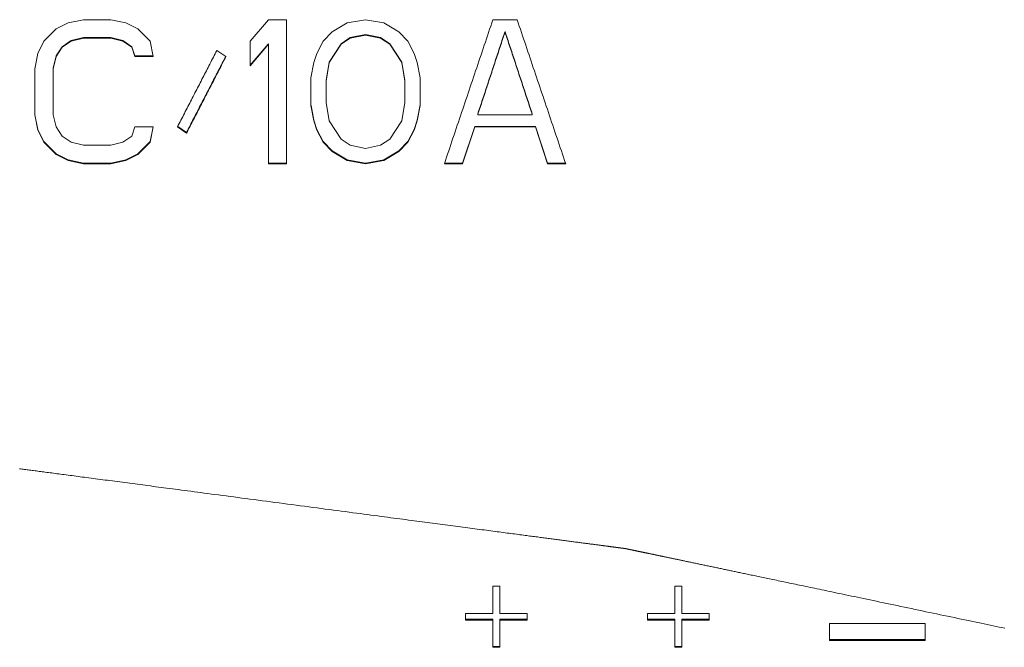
# Model space of a CAD drawing. Header units: inches. Extents: x 0 to 841, y 0 to 594.
# Tile 66 of 129: x 467 to 494, y 253 to 270. Entities that reach past the tile are written whole.
import ezdxf

# ---------------------------------------------------------------- set-up
doc = ezdxf.new("R2010")
doc.units = ezdxf.units.IN
doc.header["$LTSCALE"] = 46.255
doc.header["$MEASUREMENT"] = 0
doc.layers.get('0').update_dxf_attribs({"lineweight": 0})

msp = doc.modelspace()

# ---------------------------------------------------------------- linework, layer by layer
at = {"color": 7, "linetype": 'Continuous'}
for p, q in [((468.9454, 270.2563), (468.5287, 270.172)), ((469.6954, 270.2563), (468.9454, 270.2563)), ((470.1121, 270.172), (469.6954, 270.2563)), ((474.0287, 270.2563), (473.5287, 269.6668)), ((474.5287, 270.2563), (474.0287, 270.2563)), ((474.5287, 266.3047), (474.5287, 270.2563)), ((476.6954, 270.2563), (476.1954, 270.172)), ((477.1954, 270.172), (476.6954, 270.2563)), ((480.8621, 270.2563), (480.1954, 270.2563)), ((468.1954, 270.0036), (467.8621, 269.6668)), ((468.5287, 270.172), (468.1954, 270.0036)), ((470.4454, 270.0036), (470.1121, 270.172)), ((470.7787, 269.6668), (470.4454, 270.0036)), ((476.1954, 270.172), (475.7787, 269.9194)), ((477.6121, 269.9194), (477.1954, 270.172)), ((468.6121, 269.6823), (468.9454, 269.7664)), ((468.6121, 269.6668), (468.9454, 269.751)), ((468.9454, 269.7664), (469.6954, 269.7664)), ((468.9454, 269.751), (468.9454, 269.7664)), ((468.9454, 269.751), (469.6954, 269.751)), ((469.6954, 269.7664), (470.0287, 269.6823)), ((469.6954, 269.751), (469.6954, 269.7664)), ((469.6954, 269.751), (470.0287, 269.6668)), ((475.7787, 269.9194), (475.5287, 269.6668)), ((476.0287, 269.5981), (476.2787, 269.7664)), ((476.0287, 269.5827), (476.2787, 269.751)), ((476.2787, 269.7664), (476.6954, 269.8505)), ((476.2787, 269.751), (476.6954, 269.8352)), ((476.2787, 269.751), (476.2787, 269.7664)), ((476.6954, 269.8505), (477.1121, 269.7664)), ((476.6954, 269.8352), (476.6954, 269.8505)), ((476.6954, 269.8352), (477.1121, 269.751)), ((477.1121, 269.7664), (477.3621, 269.5981)), ((477.1121, 269.751), (477.1121, 269.7664)), ((477.1121, 269.751), (477.3621, 269.5827)), ((477.8621, 269.6668), (477.6121, 269.9194)), ((480.5287, 269.9194), (480.5287, 269.9347)), ((467.8621, 269.6668), (467.6954, 269.3302)), ((468.1954, 269.2617), (468.3621, 269.514)), ((468.1954, 269.246), (468.3621, 269.4985)), ((468.3621, 269.514), (468.6121, 269.6823)), ((468.3621, 269.4985), (468.6121, 269.6668)), ((468.3621, 269.4985), (468.3621, 269.514)), ((468.6121, 269.6668), (468.6121, 269.6823)), ((470.0287, 269.6823), (470.2787, 269.514)), ((470.0287, 269.6668), (470.0287, 269.6823)), ((470.0287, 269.6668), (470.2787, 269.4985)), ((470.2787, 269.514), (470.3621, 269.2617)), ((470.2787, 269.4985), (470.2787, 269.514)), ((470.2787, 269.4985), (470.3621, 269.246)), ((470.8621, 269.246), (470.7787, 269.6668)), ((473.5287, 269.6668), (473.5287, 268.9936)), ((473.5287, 269.0094), (474.0211, 269.5891)), ((473.5287, 268.9936), (474.0287, 269.5827)), ((474.0211, 269.5891), (474.0287, 269.5981)), ((474.0287, 266.3047), (474.0287, 269.5981)), ((475.5287, 269.6668), (475.3621, 269.3302)), ((475.6954, 269.0935), (476.0287, 269.5981)), ((475.6954, 269.0777), (476.0287, 269.5827)), ((476.0287, 269.5827), (476.0287, 269.5981)), ((477.3621, 269.5981), (477.6954, 269.0935)), ((477.3621, 269.5827), (477.3621, 269.5981)), ((477.3621, 269.5827), (477.6954, 269.0777)), ((478.0287, 269.3302), (477.8621, 269.6668)), ((467.6954, 269.3302), (467.6121, 268.9095)), ((468.1121, 268.9253), (468.1954, 269.2617)), ((468.1121, 268.9095), (468.1954, 269.246)), ((468.1954, 269.246), (468.1954, 269.2617)), ((470.3621, 269.2617), (470.859, 269.2617)), ((470.3621, 269.246), (470.3621, 269.2617)), ((470.3621, 269.246), (470.8621, 269.246)), ((472.8621, 269.246), (472.6121, 269.4143)), ((475.3621, 269.3302), (475.2787, 269.0777)), ((478.1121, 269.0777), (478.0287, 269.3302)), ((467.6121, 268.9095), (467.6121, 267.6483)), ((468.1121, 267.6483), (468.1121, 268.9253)), ((475.2787, 269.0777), (475.1954, 268.6571)), ((475.6121, 268.589), (475.6954, 269.0935)), ((475.6121, 268.573), (475.6954, 269.0777)), ((475.6954, 269.0777), (475.6954, 269.0935)), ((477.6954, 269.0777), (477.6954, 269.0935)), ((477.6954, 269.0935), (477.7787, 268.589)), ((477.6954, 269.0777), (477.7787, 268.573)), ((478.1954, 268.6571), (478.1121, 269.0777)), ((475.1954, 268.6571), (475.1954, 267.9004)), ((478.1954, 267.9004), (478.1954, 268.6571)), ((475.6121, 267.9845), (475.6121, 268.589)), ((477.7787, 267.9845), (477.7787, 268.589)), ((475.1954, 267.9168), (475.1985, 267.901)), ((475.1954, 267.9004), (475.2787, 267.4803)), ((475.1985, 267.901), (475.2787, 267.4969)), ((475.6954, 267.4803), (475.6121, 267.9845)), ((477.7787, 267.9845), (477.6954, 267.4803)), ((478.1121, 267.4969), (478.1954, 267.9168)), ((478.1121, 267.4803), (478.1954, 267.9004)), ((467.6121, 267.6648), (467.6152, 267.6489)), ((467.6121, 267.6483), (467.6954, 267.2282)), ((467.6152, 267.6489), (467.6954, 267.245)), ((468.1954, 267.3122), (468.1121, 267.6483)), ((479.7787, 267.6483), (479.7787, 267.6648)), ((481.2787, 267.6483), (479.7787, 267.6483)), ((481.2787, 267.6483), (481.2787, 267.6648)), ((468.3621, 267.0603), (468.1954, 267.3122)), ((470.3621, 267.3122), (470.2787, 267.0603)), ((470.8621, 267.3122), (470.3621, 267.3122)), ((470.7787, 266.9093), (470.8589, 267.3129)), ((470.7787, 266.8923), (470.8621, 267.3122)), ((471.5287, 267.3122), (471.7787, 267.1442)), ((471.5365, 267.3238), (471.7787, 267.1611)), ((475.2787, 267.4969), (475.3621, 267.245)), ((475.2787, 267.4803), (475.2787, 267.4969)), ((475.2787, 267.4803), (475.3621, 267.2282)), ((476.0287, 266.9763), (475.6954, 267.4803)), ((477.6954, 267.4803), (477.3621, 266.9763)), ((478.0287, 267.245), (478.1121, 267.4969)), ((478.0287, 267.2282), (478.1121, 267.4803)), ((478.1121, 267.4803), (478.1121, 267.4969)), ((479.3621, 266.322), (479.6954, 267.329)), ((479.3621, 266.3047), (479.6954, 267.3122)), ((479.6954, 267.329), (481.3621, 267.329)), ((479.6954, 267.3122), (479.6954, 267.329)), ((479.6954, 267.3122), (481.3621, 267.3122)), ((481.3621, 267.3122), (481.3621, 267.329)), ((481.3621, 267.329), (481.6954, 266.322)), ((481.3621, 267.3122), (481.6954, 266.3047)), ((467.6954, 267.245), (467.8621, 266.9093)), ((467.6954, 267.2282), (467.6954, 267.245)), ((467.6954, 267.2282), (467.8621, 266.8923)), ((468.6121, 266.8923), (468.3621, 267.0603)), ((470.2787, 267.0603), (470.0287, 266.8923)), ((471.7787, 267.1442), (471.7787, 267.1611)), ((475.3621, 267.245), (475.5287, 266.9093)), ((475.3621, 267.2282), (475.3621, 267.245)), ((475.3621, 267.2282), (475.5287, 266.8923)), ((477.8621, 266.9093), (478.0287, 267.245)), ((477.8621, 266.8923), (478.0287, 267.2282)), ((478.0287, 267.2282), (478.0287, 267.245)), ((467.8621, 266.9093), (468.1954, 266.5736)), ((467.8621, 266.8923), (467.8621, 266.9093)), ((467.8621, 266.8923), (468.1954, 266.5565)), ((468.9454, 266.8083), (468.6121, 266.8923)), ((469.6954, 266.8083), (468.9454, 266.8083)), ((470.0287, 266.8923), (469.6954, 266.8083)), ((470.4454, 266.5736), (470.7787, 266.9093)), ((470.4454, 266.5565), (470.7787, 266.8923)), ((470.7787, 266.8923), (470.7787, 266.9093)), ((475.5287, 266.9093), (475.7787, 266.6575)), ((475.5287, 266.8923), (475.5287, 266.9093)), ((475.5287, 266.8923), (475.7787, 266.6404)), ((476.2787, 266.8083), (476.0287, 266.9763)), ((476.6954, 266.7244), (476.2787, 266.8083)), ((477.1121, 266.8083), (476.6954, 266.7244)), ((477.3621, 266.9763), (477.1121, 266.8083)), ((477.6121, 266.6575), (477.8621, 266.9093)), ((477.6121, 266.6404), (477.8621, 266.8923)), ((477.8621, 266.8923), (477.8621, 266.9093)), ((468.1954, 266.5736), (468.5287, 266.4059)), ((468.1954, 266.5565), (468.1954, 266.5736)), ((468.1954, 266.5565), (468.5287, 266.3886)), ((470.1121, 266.4059), (470.4454, 266.5736)), ((470.1121, 266.3886), (470.4454, 266.5565)), ((470.4454, 266.5565), (470.4454, 266.5736)), ((475.7787, 266.6575), (476.1954, 266.4059)), ((475.7787, 266.6404), (475.7787, 266.6575)), ((475.7787, 266.6404), (476.1954, 266.3886)), ((477.1954, 266.4059), (477.6121, 266.6575)), ((477.1954, 266.3886), (477.6121, 266.6404)), ((477.6121, 266.6404), (477.6121, 266.6575)), ((468.5287, 266.4059), (468.9454, 266.322)), ((468.5287, 266.3886), (468.5287, 266.4059)), ((468.5287, 266.3886), (468.9454, 266.3047)), ((468.9454, 266.322), (469.6954, 266.322)), ((468.9454, 266.3047), (468.9454, 266.322)), ((468.9454, 266.3047), (469.6954, 266.3047)), ((469.6954, 266.322), (470.1121, 266.4059)), ((469.6954, 266.3047), (470.1121, 266.3886)), ((469.6954, 266.3047), (469.6954, 266.322)), ((470.1121, 266.3886), (470.1121, 266.4059)), ((474.0287, 266.322), (474.5287, 266.322)), ((474.0287, 266.3047), (474.5287, 266.3047)), ((476.1954, 266.4059), (476.6954, 266.322)), ((476.1954, 266.3886), (476.1954, 266.4059)), ((476.1954, 266.3886), (476.6954, 266.3047)), ((476.6954, 266.322), (477.1954, 266.4059)), ((476.6954, 266.3047), (477.1954, 266.3886)), ((476.6954, 266.3047), (476.6954, 266.322)), ((477.1954, 266.3886), (477.1954, 266.4059)), ((478.8621, 266.3047), (479.3621, 266.3047)), ((478.8679, 266.322), (479.3621, 266.322)), ((479.3621, 266.3047), (479.3621, 266.322)), ((481.6954, 266.322), (482.1896, 266.322)), ((481.6954, 266.3047), (481.6954, 266.322)), ((481.6954, 266.3047), (482.1954, 266.3047)), ((480.3829, 254.704), (480.1954, 254.704)), ((480.1954, 254.704), (480.1954, 253.9593)), ((480.3829, 253.9593), (480.3829, 254.704)), ((485.3829, 254.704), (485.1954, 254.704)), ((485.1954, 254.704), (485.1954, 253.9593)), ((485.3829, 253.9593), (485.3829, 254.704)), ((480.1954, 253.9593), (479.4454, 253.9593)), ((479.4454, 253.9593), (479.4454, 253.7734)), ((479.4454, 253.7974), (480.1954, 253.7974)), ((479.4454, 253.7733), (480.1954, 253.7733)), ((480.1954, 253.0295), (480.1954, 253.7974)), ((481.1329, 253.9593), (480.3829, 253.9593)), ((480.3829, 253.7974), (481.1329, 253.7974)), ((480.3829, 253.0295), (480.3829, 253.7974)), ((480.3829, 253.7733), (481.1329, 253.7733)), ((481.1329, 253.7733), (481.1329, 253.9592)), ((485.1954, 253.9593), (484.4454, 253.9593)), ((484.4454, 253.9593), (484.4454, 253.7734)), ((484.4454, 253.7974), (485.1954, 253.7974)), ((484.4454, 253.7733), (485.1954, 253.7733)), ((485.1954, 253.0295), (485.1954, 253.7974)), ((486.1329, 253.9593), (485.3829, 253.9593)), ((485.3829, 253.7974), (486.1329, 253.7974)), ((485.3829, 253.0295), (485.3829, 253.7974)), ((485.3829, 253.7733), (486.1329, 253.7733)), ((486.1329, 253.7733), (486.1329, 253.9592)), ((492.0704, 253.6803), (489.4454, 253.6803)), ((489.4454, 253.6803), (489.4454, 253.2154)), ((492.0704, 253.2154), (492.0704, 253.6803)), ((489.4454, 253.2399), (492.0704, 253.2399)), ((489.4454, 253.2154), (492.0704, 253.2154)), ((480.1954, 253.0541), (480.3829, 253.0541)), ((480.1954, 253.0295), (480.3829, 253.0295)), ((485.1954, 253.0541), (485.3829, 253.0541)), ((485.1954, 253.0295), (485.3829, 253.0295))]:
    msp.add_line(p, q, dxfattribs=at)
for points in [[(480.1954, 270.2563), (480.1658, 270.1683), (480.1362, 270.0804), (480.1066, 269.9925), (480.0769, 269.9046), (480.0473, 269.8167), (480.0177, 269.7288), (479.9881, 269.641), (479.9585, 269.5531), (479.9289, 269.4652), (479.8993, 269.3773), (479.8696, 269.2895), (479.84, 269.2016), (479.8104, 269.1138), (479.7808, 269.0259), (479.7512, 268.9381), (479.7215, 268.8502), (479.6919, 268.7624), (479.6623, 268.6746), (479.6327, 268.5867), (479.603, 268.4989), (479.5734, 268.4111), (479.5438, 268.3233), (479.5142, 268.2355), (479.4845, 268.1477), (479.4549, 268.0599), (479.4253, 267.9721), (479.3956, 267.8843), (479.366, 267.7965), (479.3364, 267.7087), (479.3067, 267.6209), (479.2771, 267.5331), (479.2474, 267.4453), (479.2178, 267.3576), (479.1882, 267.2698), (479.1585, 267.182), (479.1289, 267.0943), (479.0992, 267.0065), (479.0696, 266.9188), (479.0399, 266.831), (479.0103, 266.7433), (478.9807, 266.6556), (478.951, 266.5678), (478.9214, 266.4801), (478.8917, 266.3924), (478.8621, 266.3047)], [(482.1954, 266.3047), (482.1658, 266.3924), (482.1361, 266.4801), (482.1065, 266.5678), (482.0768, 266.6556), (482.0472, 266.7433), (482.0175, 266.831), (481.9879, 266.9188), (481.9582, 267.0065), (481.9286, 267.0943), (481.899, 267.182), (481.8693, 267.2698), (481.8397, 267.3576), (481.81, 267.4453), (481.7804, 267.5331), (481.7508, 267.6209), (481.7211, 267.7087), (481.6915, 267.7965), (481.6618, 267.8843), (481.6322, 267.9721), (481.6026, 268.0599), (481.573, 268.1477), (481.5433, 268.2355), (481.5137, 268.3233), (481.4841, 268.4111), (481.4544, 268.4989), (481.4248, 268.5867), (481.3952, 268.6746), (481.3656, 268.7624), (481.3359, 268.8502), (481.3063, 268.9381), (481.2767, 269.0259), (481.2471, 269.1138), (481.2175, 269.2016), (481.1878, 269.2895), (481.1582, 269.3773), (481.1286, 269.4652), (481.099, 269.5531), (481.0694, 269.641), (481.0398, 269.7288), (481.0101, 269.8167), (480.9805, 269.9046), (480.9509, 269.9925), (480.9213, 270.0804), (480.8917, 270.1683), (480.8621, 270.2563)], [(479.7787, 267.6648), (479.7954, 267.7152), (479.8121, 267.7657), (479.8288, 267.8161), (479.8454, 267.8665), (479.8621, 267.9169), (479.8788, 267.9673), (479.8954, 268.0177), (479.9121, 268.0681), (479.9288, 268.1186), (479.9455, 268.169), (479.9621, 268.2194), (479.9788, 268.2698), (479.9955, 268.3203), (480.0121, 268.3707), (480.0288, 268.4211), (480.0455, 268.4716), (480.0621, 268.522), (480.0788, 268.5724), (480.0955, 268.6229), (480.1121, 268.6733), (480.1288, 268.7238), (480.1455, 268.7742), (480.1621, 268.8246), (480.1788, 268.8751), (480.1955, 268.9255), (480.2121, 268.976), (480.2288, 269.0264), (480.2455, 269.0769), (480.2621, 269.1273), (480.2788, 269.1778), (480.2955, 269.2282), (480.3121, 269.2787), (480.3288, 269.3291), (480.3455, 269.3796), (480.3621, 269.43), (480.3788, 269.4805), (480.3954, 269.5309), (480.4121, 269.5814), (480.4288, 269.6319), (480.4454, 269.6823), (480.4621, 269.7328), (480.4788, 269.7833), (480.4954, 269.8338), (480.5121, 269.8842), (480.5287, 269.9347)], [(479.7787, 267.6483), (479.7954, 267.6987), (479.8121, 267.7492), (479.8288, 267.7996), (479.8454, 267.85), (479.8621, 267.9005), (479.8788, 267.9509), (479.8954, 268.0014), (479.9121, 268.0518), (479.9288, 268.1023), (479.9455, 268.1527), (479.9621, 268.2032), (479.9788, 268.2536), (479.9955, 268.3041), (480.0121, 268.3546), (480.0288, 268.405), (480.0455, 268.4555), (480.0621, 268.5059), (480.0788, 268.5564), (480.0955, 268.6069), (480.1121, 268.6573), (480.1288, 268.7078), (480.1455, 268.7583), (480.1621, 268.8087), (480.1788, 268.8592), (480.1955, 268.9097), (480.2121, 268.9601), (480.2288, 269.0106), (480.2455, 269.0611), (480.2621, 269.1116), (480.2788, 269.162), (480.2955, 269.2125), (480.3121, 269.263), (480.3288, 269.3135), (480.3455, 269.364), (480.3621, 269.4145), (480.3788, 269.4649), (480.3954, 269.5154), (480.4121, 269.5659), (480.4288, 269.6164), (480.4454, 269.6669), (480.4621, 269.7174), (480.4788, 269.7679), (480.4954, 269.8184), (480.5121, 269.8689), (480.5287, 269.9194)], [(480.5287, 269.9347), (480.5454, 269.8842), (480.5621, 269.8338), (480.5787, 269.7833), (480.5954, 269.7328), (480.612, 269.6823), (480.6287, 269.6319), (480.6454, 269.5814), (480.662, 269.5309), (480.6787, 269.4805), (480.6954, 269.43), (480.712, 269.3796), (480.7287, 269.3291), (480.7453, 269.2787), (480.762, 269.2282), (480.7787, 269.1778), (480.7953, 269.1273), (480.812, 269.0769), (480.8287, 269.0264), (480.8453, 268.976), (480.862, 268.9255), (480.8787, 268.8751), (480.8953, 268.8246), (480.912, 268.7742), (480.9287, 268.7238), (480.9453, 268.6733), (480.962, 268.6229), (480.9787, 268.5724), (480.9953, 268.522), (481.012, 268.4716), (481.0287, 268.4211), (481.0453, 268.3707), (481.062, 268.3203), (481.0787, 268.2698), (481.0954, 268.2194), (481.112, 268.169), (481.1287, 268.1186), (481.1454, 268.0681), (481.162, 268.0177), (481.1787, 267.9673), (481.1954, 267.9169), (481.2121, 267.8665), (481.2287, 267.8161), (481.2454, 267.7657), (481.2621, 267.7152), (481.2787, 267.6648)], [(480.5287, 269.9194), (480.5454, 269.8689), (480.5621, 269.8184), (480.5787, 269.7679), (480.5954, 269.7174), (480.612, 269.6669), (480.6287, 269.6164), (480.6454, 269.5659), (480.662, 269.5154), (480.6787, 269.4649), (480.6954, 269.4145), (480.712, 269.364), (480.7287, 269.3135), (480.7453, 269.263), (480.762, 269.2125), (480.7787, 269.162), (480.7953, 269.1116), (480.812, 269.0611), (480.8287, 269.0106), (480.8453, 268.9601), (480.862, 268.9097), (480.8787, 268.8592), (480.8953, 268.8087), (480.912, 268.7583), (480.9287, 268.7078), (480.9453, 268.6573), (480.962, 268.6069), (480.9787, 268.5564), (480.9953, 268.5059), (481.012, 268.4555), (481.0287, 268.405), (481.0453, 268.3546), (481.062, 268.3041), (481.0787, 268.2536), (481.0954, 268.2032), (481.112, 268.1527), (481.1287, 268.1023), (481.1454, 268.0518), (481.162, 268.0014), (481.1787, 267.9509), (481.1954, 267.9005), (481.2121, 267.85), (481.2287, 267.7996), (481.2454, 267.7492), (481.2621, 267.6987), (481.2787, 267.6483)], [(472.6121, 269.4143), (472.588, 269.3676), (472.5639, 269.3208), (472.5399, 269.2741), (472.5158, 269.2274), (472.4917, 269.1806), (472.4677, 269.1339), (472.4436, 269.0871), (472.4195, 269.0404), (472.3955, 268.9937), (472.3714, 268.947), (472.3473, 268.9002), (472.3232, 268.8535), (472.2992, 268.8068), (472.2751, 268.76), (472.251, 268.7133), (472.227, 268.6666), (472.2029, 268.6199), (472.1788, 268.5732), (472.1547, 268.5264), (472.1307, 268.4797), (472.1066, 268.433), (472.0825, 268.3863), (472.0585, 268.3396), (472.0344, 268.2929), (472.0103, 268.2462), (471.9862, 268.1995), (471.9622, 268.1527), (471.9381, 268.106), (471.914, 268.0593), (471.8899, 268.0126), (471.8658, 267.9659), (471.8418, 267.9192), (471.8177, 267.8725), (471.7936, 267.8258), (471.7695, 267.7791), (471.7455, 267.7324), (471.7214, 267.6857), (471.6973, 267.639), (471.6732, 267.5924), (471.6491, 267.5457), (471.6251, 267.499), (471.601, 267.4523), (471.5769, 267.4056), (471.5528, 267.3589), (471.5287, 267.3122)], [(471.7787, 267.1611), (471.8028, 267.2077), (471.8269, 267.2544), (471.851, 267.301), (471.8751, 267.3477), (471.8991, 267.3943), (471.9232, 267.4409), (471.9473, 267.4876), (471.9713, 267.5342), (471.9954, 267.5808), (472.0194, 267.6274), (472.0435, 267.674), (472.0675, 267.7206), (472.0915, 267.7672), (472.1156, 267.8137), (472.1396, 267.8603), (472.1636, 267.9068), (472.1876, 267.9533), (472.2115, 267.9998), (472.2355, 268.0463), (472.2595, 268.0927), (472.2834, 268.1392), (472.3074, 268.1856), (472.3313, 268.2321), (472.3553, 268.2785), (472.3792, 268.3249), (472.4031, 268.3712), (472.427, 268.4176), (472.4509, 268.464), (472.4748, 268.5103), (472.4987, 268.5567), (472.5226, 268.603), (472.5465, 268.6494), (472.5704, 268.6957), (472.5942, 268.742), (472.6181, 268.7883), (472.6419, 268.8345), (472.6658, 268.8807), (472.6896, 268.9269), (472.7134, 268.9731), (472.7372, 269.0193), (472.7609, 269.0653), (472.7846, 269.1114), (472.8084, 269.1574), (472.832, 269.2034), (472.8557, 269.2493)], [(471.7787, 267.1442), (471.8028, 267.1909), (471.8269, 267.2376), (471.851, 267.2843), (471.8751, 267.331), (471.8991, 267.3776), (471.9232, 267.4243), (471.9473, 267.471), (471.9714, 267.5177), (471.9955, 267.5644), (472.0195, 267.6111), (472.0436, 267.6578), (472.0677, 267.7044), (472.0918, 267.7511), (472.1158, 267.7978), (472.1399, 267.8445), (472.164, 267.8912), (472.1881, 267.9379), (472.2122, 267.9846), (472.2362, 268.0313), (472.2603, 268.078), (472.2844, 268.1247), (472.3085, 268.1714), (472.3325, 268.2181), (472.3566, 268.2649), (472.3807, 268.3116), (472.4047, 268.3583), (472.4288, 268.405), (472.4529, 268.4517), (472.477, 268.4984), (472.501, 268.5451), (472.5251, 268.5918), (472.5492, 268.6386), (472.5732, 268.6853), (472.5973, 268.732), (472.6214, 268.7787), (472.6455, 268.8254), (472.6695, 268.8722), (472.6936, 268.9189), (472.7177, 268.9656), (472.7417, 269.0123), (472.7658, 269.0591), (472.7899, 269.1058), (472.8139, 269.1525), (472.838, 269.1993), (472.8621, 269.246)]]:
    msp.add_lwpolyline(points, dxfattribs=at)
at = {"color": 2, "linetype": 'Continuous'}
msp.add_lwpolyline([(494.2562, 253.5532), (494.1795, 253.5693), (494.1016, 253.5857), (494.0223, 253.6023), (493.9417, 253.6192), (493.8597, 253.6364), (493.7765, 253.6538), (493.6919, 253.6716), (493.606, 253.6896), (493.5188, 253.7079), (493.4302, 253.7265), (493.3404, 253.7453), (493.2493, 253.7644), (493.1571, 253.7838), (493.0638, 253.8033), (492.9695, 253.8231), (492.8744, 253.843), (492.7785, 253.8632), (492.6818, 253.8834), (492.5846, 253.9038), (492.4868, 253.9243), (492.3886, 253.9449), (492.29, 253.9656), (492.1912, 253.9863), (492.0922, 254.0071), (491.9931, 254.0279), (491.894, 254.0487), (491.795, 254.0695), (491.6961, 254.0902), (491.5976, 254.1109), (491.4993, 254.1315), (491.4016, 254.152), (491.3043, 254.1724), (491.2077, 254.1926), (491.1118, 254.2128), (491.0166, 254.2327), (490.9224, 254.2525), (490.8291, 254.272), (490.7369, 254.2914), (490.6458, 254.3105), (490.5559, 254.3293), (490.4674, 254.3479), (490.3802, 254.3662), (490.2943, 254.3842), (490.2097, 254.402), (490.1264, 254.4194), (490.0445, 254.4366), (489.9639, 254.4535), (489.8846, 254.4701), (489.8066, 254.4865), (489.73, 254.5026), (489.6547, 254.5184), (489.5806, 254.5339), (489.508, 254.5491), (489.4366, 254.5641), (489.3666, 254.5788), (489.2978, 254.5932), (489.2304, 254.6074), (489.1642, 254.6213), (489.0991, 254.6349), (489.0353, 254.6483), (488.9725, 254.6615), (488.9108, 254.6744), (488.85, 254.6871), (488.7903, 254.6997), (488.7315, 254.712), (488.6736, 254.7242), (488.6165, 254.7361), (488.5602, 254.7479), (488.5046, 254.7596), (488.4498, 254.7711), (488.3956, 254.7825), (488.342, 254.7937), (488.2892, 254.8048), (488.237, 254.8157), (488.1854, 254.8265), (488.1346, 254.8372), (488.0844, 254.8477), (488.0348, 254.8581), (487.9859, 254.8684), (487.9377, 254.8785), (487.8901, 254.8885), (487.8432, 254.8983), (487.7969, 254.908), (487.7513, 254.9176), (487.7064, 254.927), (487.6621, 254.9363), (487.6185, 254.9454), (487.5756, 254.9545), (487.5333, 254.9633), (487.4916, 254.9721), (487.4507, 254.9806), (487.4104, 254.9891), (487.3707, 254.9974), (487.3317, 255.0056), (487.2934, 255.0136), (487.2558, 255.0215), (487.2188, 255.0293), (487.1824, 255.0369), (487.1467, 255.0444), (487.1117, 255.0517), (487.0773, 255.059), (487.0436, 255.066), (487.0104, 255.073), (486.9778, 255.0798), (486.9456, 255.0866), (486.9139, 255.0932), (486.8826, 255.0998), (486.8516, 255.1063), (486.8209, 255.1127), (486.7905, 255.1191), (486.7603, 255.1254), (486.7303, 255.1317), (486.7004, 255.138), (486.6707, 255.1443), (486.6409, 255.1505), (486.6112, 255.1567), (486.5814, 255.163), (486.5517, 255.1692), (486.522, 255.1754), (486.4922, 255.1817), (486.4625, 255.1879), (486.4328, 255.1941), (486.403, 255.2004), (486.3733, 255.2066), (486.3436, 255.2129), (486.3138, 255.2191), (486.2841, 255.2253), (486.2544, 255.2316), (486.2246, 255.2378), (486.1949, 255.244), (486.1652, 255.2503), (486.1355, 255.2565), (486.1058, 255.2627), (486.0762, 255.2689), (486.0467, 255.2751), (486.0173, 255.2813), (485.988, 255.2874), (485.9589, 255.2935), (485.93, 255.2996), (485.9012, 255.3056), (485.8727, 255.3116), (485.8444, 255.3175), (485.8164, 255.3234), (485.7887, 255.3292), (485.7613, 255.335), (485.7342, 255.3407), (485.7074, 255.3463), (485.681, 255.3518), (485.6549, 255.3573), (485.6291, 255.3627), (485.6037, 255.368), (485.5786, 255.3733), (485.5538, 255.3785), (485.5294, 255.3836), (485.5052, 255.3887), (485.4814, 255.3937), (485.458, 255.3986), (485.4349, 255.4035), (485.4121, 255.4082), (485.3896, 255.4129), (485.3675, 255.4176), (485.3457, 255.4222), (485.3242, 255.4267), (485.303, 255.4311), (485.2822, 255.4355), (485.2617, 255.4398), (485.2416, 255.444), (485.2218, 255.4482), (485.2023, 255.4522), (485.1831, 255.4563), (485.1643, 255.4602), (485.1458, 255.4641), (485.1276, 255.4679), (485.1098, 255.4716), (485.0923, 255.4753), (485.0751, 255.4789), (485.0582, 255.4825), (485.0416, 255.4859), (485.0253, 255.4894), (485.0092, 255.4927), (484.9933, 255.4961), (484.9777, 255.4993), (484.9622, 255.5026), (484.9469, 255.5058), (484.9317, 255.509), (484.9166, 255.5122), (484.9016, 255.5153), (484.8866, 255.5184), (484.8717, 255.5216), (484.8569, 255.5247), (484.842, 255.5278), (484.8271, 255.5309), (484.8123, 255.534), (484.7975, 255.5371), (484.7828, 255.5402), (484.7681, 255.5433), (484.7534, 255.5464), (484.7389, 255.5494), (484.7244, 255.5525), (484.71, 255.5555), (484.6958, 255.5585), (484.6816, 255.5614), (484.6676, 255.5644), (484.6538, 255.5673), (484.64, 255.5702), (484.6265, 255.573), (484.6131, 255.5758), (484.5999, 255.5786), (484.5869, 255.5813), (484.574, 255.584), (484.5613, 255.5867), (484.5487, 255.5893), (484.5363, 255.5919), (484.5241, 255.5945), (484.512, 255.597), (484.5001, 255.5995), (484.4884, 255.602), (484.4768, 255.6044), (484.4654, 255.6068), (484.4542, 255.6091), (484.4431, 255.6115), (484.4322, 255.6137), (484.4215, 255.616), (484.4109, 255.6182), (484.4005, 255.6204), (484.3903, 255.6226), (484.3802, 255.6247), (484.3703, 255.6267), (484.3605, 255.6288), (484.351, 255.6308), (484.3416, 255.6328), (484.3323, 255.6347), (484.3232, 255.6366), (484.3143, 255.6385), (484.3055, 255.6403), (484.2969, 255.6421), (484.2885, 255.6439), (484.2802, 255.6456), (484.2721, 255.6473), (484.2641, 255.649), (484.2563, 255.6507), (484.2486, 255.6523), (484.241, 255.6539), (484.2335, 255.6554), (484.2262, 255.657), (484.2189, 255.6585), (484.2118, 255.66), (484.2047, 255.6615), (484.1978, 255.6629), (484.1909, 255.6644), (484.1842, 255.6658), (484.1775, 255.6672), (484.1709, 255.6686), (484.1643, 255.6699), (484.1579, 255.6713), (484.1515, 255.6726), (484.1453, 255.6739), (484.1391, 255.6752), (484.133, 255.6765), (484.1269, 255.6778), (484.121, 255.679), (484.1151, 255.6803), (484.1093, 255.6815), (484.1036, 255.6827), (484.098, 255.6839), (484.0925, 255.685), (484.087, 255.6862), (484.0817, 255.6873), (484.0764, 255.6884), (484.0712, 255.6895), (484.0661, 255.6906), (484.061, 255.6916), (484.0561, 255.6927), (484.0512, 255.6937), (484.0464, 255.6947), (484.0417, 255.6957), (484.0371, 255.6966), (484.0325, 255.6976), (484.0281, 255.6985), (484.0237, 255.6994), (484.0194, 255.7003), (484.0152, 255.7012), (484.011, 255.7021), (484.007, 255.7029), (484.003, 255.7038), (483.9991, 255.7046), (483.9952, 255.7054), (483.9914, 255.7062), (483.9877, 255.707), (483.984, 255.7078), (483.9804, 255.7085), (483.9768, 255.7093), (483.9733, 255.71), (483.9698, 255.7107), (483.9664, 255.7115), (483.963, 255.7122), (483.9597, 255.7129), (483.9563, 255.7136), (483.9531, 255.7142), (483.9499, 255.7149), (483.9467, 255.7156), (483.9435, 255.7162), (483.9404, 255.7169), (483.9374, 255.7175), (483.9344, 255.7182), (483.9314, 255.7188), (483.9285, 255.7194), (483.9256, 255.72), (483.9227, 255.7206), (483.9199, 255.7212), (483.9172, 255.7218), (483.9144, 255.7224), (483.9118, 255.7229), (483.9091, 255.7235), (483.9065, 255.724), (483.904, 255.7246), (483.9015, 255.7251), (483.8991, 255.7256), (483.8967, 255.7261), (483.8943, 255.7266), (483.8921, 255.7271), (483.8898, 255.7275), (483.8877, 255.728), (483.8856, 255.7284), (483.8835, 255.7288), (483.8815, 255.7293), (483.8796, 255.7297), (483.8778, 255.73), (483.8759, 255.7304), (483.8742, 255.7308), (483.8725, 255.7311), (483.8708, 255.7315), (483.8691, 255.7318), (483.8676, 255.7321), (483.866, 255.7325), (483.8645, 255.7328), (483.863, 255.7331), (483.8615, 255.7334), (483.8601, 255.7337), (483.8586, 255.734), (483.8572, 255.7343), (483.8558, 255.7346), (483.8545, 255.7349), (483.8531, 255.7352), (483.8518, 255.7355), (483.8505, 255.7358), (483.8492, 255.7361), (483.8479, 255.7363), (483.8466, 255.7366), (483.8454, 255.7369), (483.8442, 255.7371), (483.8429, 255.7374), (483.8417, 255.7376), (483.8406, 255.7378), (483.8394, 255.7381), (483.8383, 255.7383), (483.8371, 255.7384), (483.836, 255.7386), (483.8349, 255.7388), (483.8338, 255.739), (483.8327, 255.7391), (483.8316, 255.7393), (483.8306, 255.7394), (483.8295, 255.7396), (483.8284, 255.7397), (483.8274, 255.7399), (483.8263, 255.74), (483.8252, 255.7401), (483.8242, 255.7403), (483.8231, 255.7404), (483.8221, 255.7405), (483.821, 255.7407), (483.8199, 255.7408), (483.8188, 255.7409), (483.8177, 255.7411), (483.8165, 255.7412), (483.8154, 255.7414), (483.8142, 255.7416), (483.8129, 255.7417), (483.8116, 255.7419), (483.8102, 255.7421), (483.8088, 255.7423), (483.8074, 255.7425), (483.8058, 255.7427), (483.8042, 255.7429), (483.8026, 255.7431), (483.8008, 255.7433), (483.799, 255.7436), (483.7971, 255.7438), (483.7952, 255.7441), (483.7931, 255.7443), (483.791, 255.7446), (483.7888, 255.7449), (483.7866, 255.7452), (483.7843, 255.7455), (483.7819, 255.7458), (483.7794, 255.7462), (483.7768, 255.7465), (483.7742, 255.7468), (483.7715, 255.7472), (483.7688, 255.7475), (483.7659, 255.7479), (483.763, 255.7483), (483.76, 255.7487), (483.757, 255.7491), (483.7538, 255.7495), (483.7506, 255.7499), (483.7474, 255.7504), (483.744, 255.7508), (483.7406, 255.7513), (483.7371, 255.7517), (483.7335, 255.7522), (483.7299, 255.7527), (483.7262, 255.7532), (483.7224, 255.7537), (483.7185, 255.7542), (483.7146, 255.7547), (483.7106, 255.7552), (483.7065, 255.7558), (483.7024, 255.7563), (483.6981, 255.7569), (483.6938, 255.7574), (483.6894, 255.758), (483.6849, 255.7586), (483.6803, 255.7592), (483.6756, 255.7598), (483.6708, 255.7605), (483.666, 255.7611), (483.661, 255.7617), (483.656, 255.7624), (483.6509, 255.7631), (483.6456, 255.7638), (483.6403, 255.7645), (483.6348, 255.7652), (483.6293, 255.7659), (483.6237, 255.7667), (483.618, 255.7674), (483.6121, 255.7682), (483.6062, 255.769), (483.6002, 255.7698), (483.5941, 255.7706), (483.5879, 255.7714), (483.5816, 255.7722), (483.5752, 255.7731), (483.5687, 255.7739), (483.5621, 255.7748), (483.5554, 255.7757), (483.5486, 255.7766), (483.5417, 255.7775), (483.5347, 255.7784), (483.5276, 255.7793), (483.5204, 255.7803), (483.5132, 255.7812), (483.5058, 255.7822), (483.4983, 255.7832), (483.4908, 255.7842), (483.4831, 255.7852), (483.4753, 255.7862), (483.4675, 255.7872), (483.4595, 255.7883), (483.4515, 255.7893), (483.4433, 255.7904), (483.435, 255.7915), (483.4266, 255.7926), (483.4181, 255.7937), (483.4095, 255.7949), (483.4007, 255.796), (483.3918, 255.7972), (483.3828, 255.7984), (483.3735, 255.7996), (483.3642, 255.8008), (483.3546, 255.8021), (483.3449, 255.8034), (483.335, 255.8047), (483.3249, 255.806), (483.3146, 255.8074), (483.3041, 255.8088), (483.2933, 255.8102), (483.2823, 255.8116), (483.271, 255.8131), (483.2593, 255.8146), (483.2473, 255.8162), (483.235, 255.8179), (483.2222, 255.8195), (483.209, 255.8213), (483.1953, 255.8231), (483.1812, 255.8249), (483.1666, 255.8269), (483.1514, 255.8289), (483.1357, 255.8309), (483.1194, 255.8331), (483.1025, 255.8353), (483.085, 255.8376), (483.067, 255.84), (483.0484, 255.8424), (483.0291, 255.845), (483.0093, 255.8476), (482.989, 255.8503), (482.968, 255.853), (482.9465, 255.8559), (482.9243, 255.8588), (482.9016, 255.8618), (482.8784, 255.8648), (482.8545, 255.868), (482.83, 255.8712), (482.805, 255.8745), (482.7794, 255.8779), (482.7532, 255.8813), (482.7265, 255.8848), (482.6993, 255.8884), (482.6716, 255.8921), (482.6433, 255.8958), (482.6146, 255.8996), (482.5854, 255.9034), (482.5557, 255.9073), (482.5255, 255.9113), (482.4949, 255.9153), (482.4639, 255.9194), (482.4325, 255.9235), (482.4007, 255.9277), (482.3685, 255.932), (482.3359, 255.9363), (482.303, 255.9406), (482.2698, 255.945), (482.2363, 255.9494), (482.2025, 255.9538), (482.1685, 255.9583), (482.1343, 255.9628), (482.0999, 255.9673), (482.0654, 255.9719), (482.0307, 255.9765), (481.996, 255.981), (481.9611, 255.9856), (481.9262, 255.9902), (481.8913, 255.9948), (481.8563, 255.9994), (481.8214, 256.004), (481.7863, 256.0087), (481.751, 256.0133), (481.7156, 256.018), (481.6798, 256.0227), (481.6438, 256.0274), (481.6074, 256.0322), (481.5706, 256.0371), (481.5334, 256.042), (481.4956, 256.0469), (481.4572, 256.052), (481.4182, 256.0571), (481.3786, 256.0623), (481.3382, 256.0677), (481.2971, 256.0731), (481.2552, 256.0786), (481.2125, 256.0842), (481.169, 256.0899), (481.1248, 256.0958), (481.0797, 256.1017), (481.0339, 256.1077), (480.9874, 256.1139), (480.94, 256.1201), (480.8919, 256.1264), (480.843, 256.1329), (480.7933, 256.1394), (480.7429, 256.1461), (480.6916, 256.1528), (480.6396, 256.1597), (480.5868, 256.1666), (480.5333, 256.1737), (480.4789, 256.1808), (480.4238, 256.1881), (480.3679, 256.1954), (480.3113, 256.2029), (480.2538, 256.2105), (480.1956, 256.2181), (480.1366, 256.2259), (480.0769, 256.2338), (480.0163, 256.2418), (479.955, 256.2498), (479.8929, 256.258), (479.83, 256.2663), (479.7664, 256.2747), (479.7019, 256.2832), (479.6368, 256.2917), (479.571, 256.3004), (479.5045, 256.3092), (479.4375, 256.318), (479.37, 256.3269), (479.302, 256.3358), (479.2336, 256.3448), (479.1649, 256.3539), (479.0958, 256.363), (479.0265, 256.3721), (478.9569, 256.3813), (478.8872, 256.3905), (478.8174, 256.3997), (478.7476, 256.4088), (478.6777, 256.4181), (478.6077, 256.4273), (478.5375, 256.4365), (478.467, 256.4458), (478.3961, 256.4551), (478.3247, 256.4645), (478.2526, 256.474), (478.1798, 256.4836), (478.1062, 256.4933), (478.0317, 256.5031), (477.9561, 256.5131), (477.8794, 256.5232), (477.8015, 256.5334), (477.7222, 256.5439), (477.6414, 256.5545), (477.5592, 256.5654), (477.4753, 256.5764), (477.3899, 256.5876), (477.303, 256.5991), (477.2145, 256.6108), (477.1245, 256.6226), (477.0329, 256.6347), (476.9397, 256.6469), (476.845, 256.6594), (476.7488, 256.6721), (476.651, 256.685), (476.5516, 256.6981), (476.4507, 256.7113), (476.3482, 256.7248), (476.2442, 256.7385), (476.1387, 256.7524), (476.0317, 256.7665), (475.9233, 256.7808), (475.8137, 256.7952), (475.703, 256.8098), (475.5913, 256.8245), (475.4786, 256.8394), (475.3651, 256.8543), (475.2508, 256.8694), (475.1359, 256.8845), (475.0206, 256.8997), (474.9048, 256.9149), (474.7887, 256.9302), (474.6723, 256.9456), (474.5559, 256.9609), (474.4395, 256.9762), (474.3232, 256.9915), (474.2071, 257.0068), (474.0913, 257.0221), (473.9759, 257.0373), (473.861, 257.0524), (473.7468, 257.0675), (473.6333, 257.0824), (473.5206, 257.0972), (473.4088, 257.112), (473.2981, 257.1265), (473.1885, 257.141), (473.0802, 257.1552), (472.9732, 257.1693), (472.8676, 257.1832), (472.7636, 257.1969), (472.6612, 257.2104), (472.5602, 257.2237), (472.4609, 257.2368), (472.3631, 257.2497), (472.2668, 257.2624), (472.1721, 257.2748), (472.079, 257.2871), (471.9874, 257.2992), (471.8973, 257.311), (471.8089, 257.3227), (471.7219, 257.3341), (471.6365, 257.3454), (471.5527, 257.3564), (471.4704, 257.3673), (471.3897, 257.3779), (471.3104, 257.3883), (471.2324, 257.3986), (471.1557, 257.4087), (471.0802, 257.4187), (471.0056, 257.4285), (470.932, 257.4382), (470.8592, 257.4477), (470.7872, 257.4572), (470.7158, 257.4666), (470.6448, 257.476), (470.5743, 257.4853), (470.5042, 257.4945), (470.4342, 257.5037), (470.3643, 257.5129), (470.2944, 257.5221), (470.2246, 257.5313), (470.1549, 257.5405), (470.0854, 257.5497), (470.0161, 257.5588), (469.947, 257.5679), (469.8782, 257.5769), (469.8098, 257.586), (469.7418, 257.5949), (469.6743, 257.6038), (469.6073, 257.6126), (469.5409, 257.6214), (469.4751, 257.63), (469.4099, 257.6386), (469.3455, 257.6471), (469.2818, 257.6555), (469.219, 257.6638), (469.1569, 257.672), (469.0955, 257.68), (469.035, 257.688), (468.9752, 257.6959), (468.9162, 257.7036), (468.858, 257.7113), (468.8006, 257.7189), (468.7439, 257.7263), (468.688, 257.7337), (468.6329, 257.741), (468.5786, 257.7481), (468.525, 257.7552), (468.4722, 257.7621), (468.4202, 257.769), (468.369, 257.7757), (468.3185, 257.7824), (468.2689, 257.7889), (468.22, 257.7953), (468.1718, 257.8017), (468.1245, 257.8079), (468.0779, 257.814), (468.0321, 257.8201), (467.9871, 257.826), (467.9429, 257.8318), (467.8994, 257.8376), (467.8567, 257.8432), (467.8148, 257.8487), (467.7736, 257.8541), (467.7333, 257.8594), (467.6936, 257.8647), (467.6546, 257.8698), (467.6163, 257.8748), (467.5785, 257.8798), (467.5412, 257.8847), (467.5044, 257.8896), (467.468, 257.8944), (467.432, 257.8991), (467.3963, 257.9038), (467.3608, 257.9085), (467.3256, 257.9131), (467.2905, 257.9178), (467.2555, 257.9224), (467.2206, 257.927), (467.1856, 257.9316)], dxfattribs=at)

doc.saveas('drawing.dxf')
